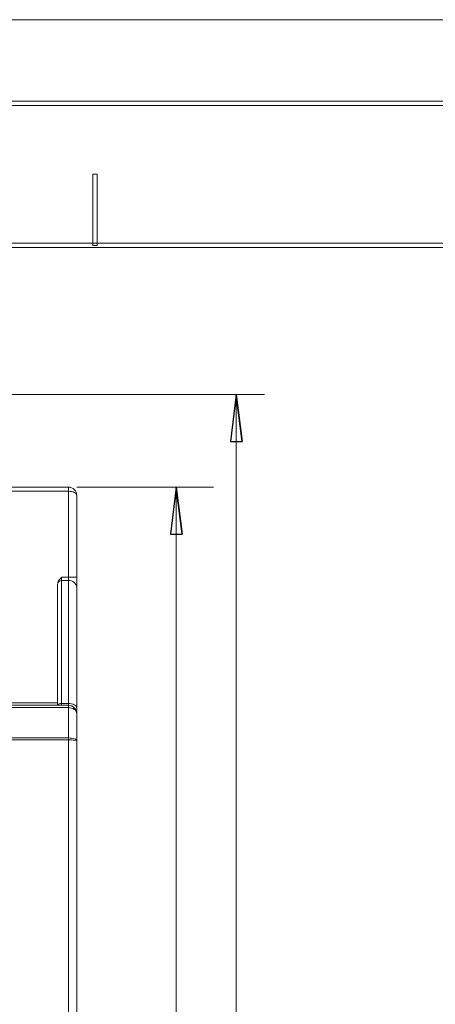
# Model space of a CAD drawing. Header units: millimetres. Extents: x -420 to 420, y -297 to 297.
# Tile 93 of 197: x -206 to -156, y 179 to 297. Entities that reach past the tile are written whole.
import ezdxf

# ---------------------------------------------------------------- set-up
doc = ezdxf.new("R2010")
doc.units = ezdxf.units.MM
doc.header["$MEASUREMENT"] = 0
doc.layers.add('layer 1', color=7, linetype='Continuous')

msp = doc.modelspace()

# ---------------------------------------------------------------- linework, layer by layer
at = {"layer": 'layer 1', "color": 7, "lineweight": 9}
for points in [[(-420.4338, 296.9891), (-420.4338, 296.9891), (420.1294, 296.9891), (420.1294, 296.9891)], [(-420.4338, 296.9891), (-420.4338, 296.9891), (420.1294, 296.9891), (420.1294, 296.9891)], [(-420.4338, 296.9891), (-420.4338, 296.9891), (420.1294, 296.9891), (420.1294, 296.9891)], [(-420.4338, 296.9891), (-420.4338, 296.9891), (420.1294, 296.9891), (420.1294, 296.9891)], [(-420.4338, 296.9891), (-420.4338, 296.9891), (420.1294, 296.9891), (420.1294, 296.9891)], [(-420.4338, 296.9891), (-420.4338, 296.9891), (420.1294, 296.9891), (420.1294, 296.9891)], [(-420.4338, 296.9891), (-420.4338, 296.9891), (420.1294, 296.9891), (420.1294, 296.9891)], [(-420.4338, 296.9891), (-420.4338, 296.9891), (420.1294, 296.9891), (420.1294, 296.9891)], [(-420.4338, 296.9891), (-420.4338, 296.9891), (420.1294, 296.9891), (420.1294, 296.9891)], [(-420.4338, 296.9891), (-420.4338, 296.9891), (420.1294, 296.9891), (420.1294, 296.9891)], [(-420.4338, 296.9891), (-420.4338, 296.9891), (420.1294, 296.9891), (420.1294, 296.9891)], [(-420.4338, 296.9891), (-420.4338, 296.9891), (420.1294, 296.9891), (420.1294, 296.9891)], [(-420.4338, 296.9891), (-420.4338, 296.9891), (420.1294, 296.9891), (420.1294, 296.9891)], [(-420.4338, 296.9891), (-420.4338, 296.9891), (420.1294, 296.9891), (420.1294, 296.9891)], [(-420.4338, 296.9891), (-420.4338, 296.9891), (420.1294, 296.9891), (420.1294, 296.9891)], [(-420.4338, 296.9891), (-420.4338, 296.9891), (420.1294, 296.9891), (420.1294, 296.9891)], [(-420.4338, 296.9891), (-420.4338, 296.9891), (420.1294, 296.9891), (420.1294, 296.9891)], [(-420.4338, 296.9891), (-420.4338, 296.9891), (420.1294, 296.9891), (420.1294, 296.9891)], [(-420.4338, 296.9891), (-420.4338, 296.9891), (420.1294, 296.9891), (420.1294, 296.9891)], [(-420.4338, 296.9891), (-420.4338, 296.9891), (420.1294, 296.9891), (420.1294, 296.9891)], [(-420.4338, 296.9891), (-420.4338, 296.9891), (420.1294, 296.9891), (420.1294, 296.9891)], [(-232.4801, 252.1325), (-232.4801, 252.1325), (-176.5138, 252.1325), (-176.5138, 252.1325)], [(-179.8872, 252.1325), (-179.8872, 252.1325), (-179.8872, 84.305), (-179.8872, 84.305)], [(-252.8396, 241.0311), (-252.8396, 241.0311), (-199.9846, 241.0311), (-199.9846, 241.0311)], [(-199.9846, 240.5287), (-199.9846, 240.5287), (-252.5536, 240.5287), (-252.5536, 240.5287)], [(-199.9846, 240.5287), (-199.9846, 240.5287), (-199.9846, 241.0311), (-199.9846, 241.0311)], [(-199.9846, 230.229), (-199.9846, 230.229), (-199.9846, 240.5287), (-199.9846, 240.5287)], [(-199.9846, 240.5287), (-199.9846, 240.5287), (-199.9846, 240.5287), (-199.9846, 240.5287)], [(-198.9798, 241.0311), (-198.9798, 241.0311), (-182.6003, 241.0311), (-182.6003, 241.0311)], [(-187.0654, 84.305), (-187.0654, 84.305), (-187.0654, 241.0311), (-187.0654, 241.0311)], [(-199.2742, 240.3817), (-199.2742, 240.3817), (-199.2742, 240.3814), (-199.2742, 240.3814)], [(-198.9799, 240.0265), (-198.9799, 240.0265), (-198.9799, 240.0265), (-198.9799, 240.0265)], [(-198.9799, 240.0265), (-198.9799, 240.0265), (-198.9799, 230.229), (-198.9799, 230.229)], [(-200.7883, 230.229), (-200.7883, 230.229), (-200.7883, 229.8298), (-200.7883, 229.8298)], [(-200.7883, 230.229), (-200.7883, 230.229), (-199.9846, 230.229), (-199.9846, 230.229)], [(-199.9846, 229.8298), (-199.9846, 229.8298), (-199.9846, 230.229), (-199.9846, 230.229)], [(-199.9846, 230.229), (-199.9846, 230.229), (-198.9799, 230.229), (-198.9799, 230.229)], [(-198.9799, 229.0313), (-199.043, 229.5257), (-199.4886, 229.8798), (-199.9846, 229.8298)], [(-198.9799, 230.229), (-198.9799, 230.229), (-198.9799, 229.0313), (-198.9799, 229.0313)], [(-201.2906, 229.3483), (-201.2906, 229.3483), (-201.2584, 229.5712), (-201.2584, 229.5712)], [(-201.2906, 214.91), (-201.2906, 214.91), (-201.2906, 229.3483), (-201.2906, 229.3483)], [(-200.7883, 229.8298), (-200.9814, 229.8392), (-201.1633, 229.7391), (-201.2584, 229.5712)], [(-200.7883, 229.8298), (-200.7883, 229.8298), (-200.7883, 215.1355), (-200.7883, 215.1355)], [(-199.9846, 229.8298), (-199.9846, 229.8298), (-200.7883, 229.8298), (-200.7883, 229.8298)], [(-199.9846, 215.1355), (-199.9846, 215.1355), (-199.9846, 229.8298), (-199.9846, 229.8298)], [(-198.9799, 229.0313), (-198.9799, 229.0313), (-198.9799, 214.5819), (-198.9799, 214.5819)], [(-273.3243, 214.91), (-273.3243, 214.91), (-199.9846, 214.91), (-199.9846, 214.91)], [(-199.9846, 214.6324), (-199.9846, 214.6324), (-273.3243, 214.6324), (-273.3243, 214.6324)], [(-228.356, 215.2114), (-228.356, 215.2114), (-201.2906, 215.2114), (-201.2906, 215.2114)], [(-200.7883, 215.1355), (-200.9824, 215.1608), (-201.1738, 215.0732), (-201.282, 214.91)], [(-200.7883, 215.1355), (-200.7883, 215.1355), (-200.7883, 214.91), (-200.7883, 214.91)], [(-200.7883, 215.1355), (-200.7883, 215.1355), (-199.9846, 215.1355), (-199.9846, 215.1355)], [(-199.9846, 214.91), (-199.9846, 214.91), (-199.9846, 215.1355), (-199.9846, 215.1355)], [(-199.9846, 214.6324), (-199.9846, 214.6324), (-199.9846, 214.91), (-199.9846, 214.91)], [(-199.9846, 210.9976), (-199.9846, 210.9976), (-199.9846, 214.6324), (-199.9846, 214.6324)], [(-199.9846, 214.6324), (-199.9846, 214.6324), (-199.9846, 214.6324), (-199.9846, 214.6324)], [(-198.9799, 214.5819), (-198.9799, 214.5819), (-198.9799, 213.9054), (-198.9799, 213.9054)], [(-199.2742, 214.4194), (-199.2742, 214.4194), (-199.2742, 214.4194), (-199.2742, 214.4194)], [(-198.9799, 213.9054), (-198.9799, 213.9054), (-198.9799, 213.9054), (-198.9799, 213.9054)], [(-198.9799, 213.9054), (-198.9799, 213.9054), (-198.9799, 210.6544), (-198.9799, 210.6544)], [(-273.3243, 210.9976), (-273.3243, 210.9976), (-199.9846, 210.9976), (-199.9846, 210.9976)], [(-199.9846, 210.7729), (-199.9846, 210.7729), (-273.3243, 210.7729), (-273.3243, 210.7729)], [(-199.9846, 210.7729), (-199.9846, 210.7729), (-199.9846, 210.9976), (-199.9846, 210.9976)], [(-199.9846, 210.9976), (-199.9846, 210.9976), (-199.9846, 210.9973), (-199.9846, 210.9973)], [(-199.9846, 107.2447), (-199.9846, 107.2447), (-199.9846, 210.7729), (-199.9846, 210.7729)], [(-199.9846, 210.7729), (-199.9846, 210.7729), (-199.9846, 210.7727), (-199.9846, 210.7727)], [(-199.2742, 210.8969), (-199.2742, 210.8969), (-199.2742, 210.8969), (-199.2742, 210.8969)], [(-199.2742, 210.7382), (-199.2742, 210.7382), (-199.2742, 210.7382), (-199.2742, 210.7382)], [(-198.9799, 210.6544), (-198.9799, 210.6544), (-198.9799, 210.6541), (-198.9799, 210.6541)], [(-198.9799, 210.6544), (-198.9799, 210.6544), (-198.9799, 107.2447), (-198.9799, 107.2447)], [(-198.9799, 210.6544), (-198.9799, 210.6544), (-198.9799, 210.6541), (-198.9799, 210.6541)]]:
    msp.add_open_spline(points, degree=3, dxfattribs=at)
for points, knots in [([(-410.439, 286.7332), (-410.439, 286.7332), (-410.439, 287.2336), (-410.439, 287.2336), (-410.439, 287.2336), (-410.439, 287.2336), (410.1346, 287.2336), (410.1346, 287.2336), (410.1346, 287.2336), (410.1346, 287.2336), (410.1346, 286.7332), (410.1346, 286.7332), (410.1346, 286.7332), (410.1346, 286.7332), (-410.439, 286.7332), (-410.439, 286.7332)], [0, 0, 0, 0, 0.2, 0.2, 0.2, 0.2, 0.4, 0.4, 0.4, 0.4, 0.6, 0.6, 0.6, 0.6, 1, 1, 1, 1]), ([(-393.4478, 269.7236), (-393.4478, 269.7236), (-393.4478, 270.2239), (-393.4478, 270.2239), (-393.4478, 270.2239), (-393.4478, 270.2239), (393.1434, 270.2239), (393.1434, 270.2239), (393.1434, 270.2239), (393.1434, 270.2239), (393.1434, 269.7236), (393.1434, 269.7236), (393.1434, 269.7236), (393.1434, 269.7236), (-393.4478, 269.7236), (-393.4478, 269.7236)], [0, 0, 0, 0, 0.2, 0.2, 0.2, 0.2, 0.4, 0.4, 0.4, 0.4, 0.6, 0.6, 0.6, 0.6, 1, 1, 1, 1]), ([(-179.1839, 246.5065), (-179.1839, 246.5065), (-180.5904, 246.5065), (-180.5904, 246.5065), (-180.5904, 246.5065), (-180.5904, 246.5065), (-179.8872, 252.1325), (-179.8872, 252.1325)], [0, 0, 0, 0, 0.33333333, 0.33333333, 0.33333333, 0.33333333, 1, 1, 1, 1]), ([(-179.8872, 252.1325), (-179.8872, 252.1325), (-179.1839, 246.5065), (-179.1839, 246.5065), (-179.1839, 246.5065), (-179.8872, 252.1325), (-179.8872, 252.1325)], [0, 0, 0, 0, 1, 1, 1, 6.66978896, 6.66978896, 6.66978896, 6.66978896]), ([(-198.9799, 240.0265), (-198.9799, 240.2929), (-199.0858, 240.5484), (-199.2742, 240.7367), (-199.2742, 240.7367), (-199.4626, 240.9252), (-199.7181, 241.0311), (-199.9846, 241.0311)], [0, 0, 0, 0, 0.33333333, 0.33333333, 0.33333333, 0.33333333, 1, 1, 1, 1]), ([(-198.9799, 240.0265), (-198.9799, 240.1597), (-199.0858, 240.2874), (-199.2742, 240.3817), (-199.2742, 240.3817), (-199.4626, 240.4757), (-199.7181, 240.5287), (-199.9846, 240.5287)], [0, 0, 0, 0, 0.33333333, 0.33333333, 0.33333333, 0.33333333, 1, 1, 1, 1]), ([(-198.9799, 240.0265), (-198.9799, 240.1597), (-199.0858, 240.2874), (-199.2742, 240.3817), (-199.2742, 240.3817), (-199.4626, 240.4757), (-199.7181, 240.5287), (-199.9846, 240.5287)], [0, 0, 0, 0, 0.33333333, 0.33333333, 0.33333333, 0.33333333, 1, 1, 1, 1]), ([(-198.9799, 240.0265), (-198.9799, 240.1597), (-199.0858, 240.2874), (-199.2742, 240.3817), (-199.2742, 240.3817), (-199.4626, 240.4757), (-199.7181, 240.5287), (-199.9846, 240.5287)], [0, 0, 0, 0, 0.33333333, 0.33333333, 0.33333333, 0.33333333, 1, 1, 1, 1]), ([(-198.9799, 240.0265), (-198.9799, 240.1597), (-199.0858, 240.2874), (-199.2742, 240.3817), (-199.2742, 240.3817), (-199.4626, 240.4757), (-199.7181, 240.5287), (-199.9846, 240.5287)], [0, 0, 0, 0, 0.33333333, 0.33333333, 0.33333333, 0.33333333, 1, 1, 1, 1]), ([(-198.9799, 240.0265), (-198.9799, 240.1597), (-199.0858, 240.2874), (-199.2742, 240.3817), (-199.2742, 240.3817), (-199.4626, 240.4757), (-199.7181, 240.5287), (-199.9846, 240.5287)], [0, 0, 0, 0, 0.33333333, 0.33333333, 0.33333333, 0.33333333, 1, 1, 1, 1]), ([(-198.9799, 240.0265), (-198.9799, 240.1597), (-199.0858, 240.2874), (-199.2742, 240.3817), (-199.2742, 240.3817), (-199.4626, 240.4757), (-199.7181, 240.5287), (-199.9846, 240.5287)], [0, 0, 0, 0, 0.33333333, 0.33333333, 0.33333333, 0.33333333, 1, 1, 1, 1]), ([(-198.9799, 240.0265), (-198.9799, 240.1597), (-199.0858, 240.2874), (-199.2742, 240.3817), (-199.2742, 240.3817), (-199.4626, 240.4757), (-199.7181, 240.5287), (-199.9846, 240.5287)], [0, 0, 0, 0, 0.33333333, 0.33333333, 0.33333333, 0.33333333, 1, 1, 1, 1]), ([(-198.9799, 240.0265), (-198.9799, 240.1597), (-199.0858, 240.2874), (-199.2742, 240.3817), (-199.2742, 240.3817), (-199.4626, 240.4757), (-199.7181, 240.5287), (-199.9846, 240.5287)], [0, 0, 0, 0, 0.33333333, 0.33333333, 0.33333333, 0.33333333, 1, 1, 1, 1]), ([(-198.9799, 240.0265), (-198.9799, 240.1597), (-199.0858, 240.2874), (-199.2742, 240.3814), (-199.2742, 240.3814), (-199.4626, 240.4757), (-199.7181, 240.5287), (-199.9846, 240.5287)], [0, 0, 0, 0, 0.33333333, 0.33333333, 0.33333333, 0.33333333, 1, 1, 1, 1]), ([(-198.9799, 240.0265), (-198.9799, 240.1597), (-199.0858, 240.2874), (-199.2742, 240.3814), (-199.2742, 240.3814), (-199.4626, 240.4757), (-199.7181, 240.5287), (-199.9846, 240.5287)], [0, 0, 0, 0, 0.33333333, 0.33333333, 0.33333333, 0.33333333, 1, 1, 1, 1]), ([(-198.9799, 240.0265), (-198.9799, 240.1597), (-199.0858, 240.2874), (-199.2742, 240.3814), (-199.2742, 240.3814), (-199.4626, 240.4757), (-199.7181, 240.5287), (-199.9846, 240.5287)], [0, 0, 0, 0, 0.33333333, 0.33333333, 0.33333333, 0.33333333, 1, 1, 1, 1]), ([(-198.9799, 240.0265), (-198.9799, 240.1597), (-199.0858, 240.2874), (-199.2742, 240.3814), (-199.2742, 240.3814), (-199.4626, 240.4757), (-199.7181, 240.5287), (-199.9846, 240.5287)], [0, 0, 0, 0, 0.33333333, 0.33333333, 0.33333333, 0.33333333, 1, 1, 1, 1]), ([(-198.9799, 240.0265), (-198.9799, 240.1597), (-199.0858, 240.2874), (-199.2742, 240.3814), (-199.2742, 240.3814), (-199.4626, 240.4757), (-199.7181, 240.5287), (-199.9846, 240.5287)], [0, 0, 0, 0, 0.33333333, 0.33333333, 0.33333333, 0.33333333, 1, 1, 1, 1]), ([(-198.9799, 240.0265), (-198.9799, 240.1597), (-199.0858, 240.2874), (-199.2742, 240.3814), (-199.2742, 240.3814), (-199.4626, 240.4757), (-199.7181, 240.5287), (-199.9846, 240.5287)], [0, 0, 0, 0, 0.33333333, 0.33333333, 0.33333333, 0.33333333, 1, 1, 1, 1]), ([(-198.9799, 240.0265), (-198.9799, 240.1597), (-199.0858, 240.2874), (-199.2742, 240.3814), (-199.2742, 240.3814), (-199.4626, 240.4757), (-199.7181, 240.5287), (-199.9846, 240.5287)], [0, 0, 0, 0, 0.33333333, 0.33333333, 0.33333333, 0.33333333, 1, 1, 1, 1]), ([(-198.9799, 240.0265), (-198.9799, 240.1597), (-199.0858, 240.2874), (-199.2742, 240.3814), (-199.2742, 240.3814), (-199.4626, 240.4757), (-199.7181, 240.5287), (-199.9846, 240.5287)], [0, 0, 0, 0, 0.33333333, 0.33333333, 0.33333333, 0.33333333, 1, 1, 1, 1]), ([(-198.9799, 240.0265), (-198.9799, 240.1597), (-199.0858, 240.2874), (-199.2742, 240.3814), (-199.2742, 240.3814), (-199.4626, 240.4757), (-199.7181, 240.5287), (-199.9846, 240.5287)], [0, 0, 0, 0, 0.33333333, 0.33333333, 0.33333333, 0.33333333, 1, 1, 1, 1]), ([(-198.9799, 240.0265), (-198.9799, 240.1597), (-199.0858, 240.2874), (-199.2742, 240.3814), (-199.2742, 240.3814), (-199.4626, 240.4757), (-199.7181, 240.5287), (-199.9846, 240.5287)], [0, 0, 0, 0, 0.33333333, 0.33333333, 0.33333333, 0.33333333, 1, 1, 1, 1]), ([(-198.9799, 240.0265), (-198.9799, 240.1597), (-199.0858, 240.2873), (-199.2742, 240.3814), (-199.2742, 240.3814), (-199.4626, 240.4757), (-199.7181, 240.5287), (-199.9846, 240.5287)], [0, 0, 0, 0, 0.33333333, 0.33333333, 0.33333333, 0.33333333, 1, 1, 1, 1]), ([(-198.9799, 240.0265), (-198.9799, 240.1597), (-199.0858, 240.2873), (-199.2742, 240.3814), (-199.2742, 240.3814), (-199.4626, 240.4757), (-199.7181, 240.5287), (-199.9846, 240.5287)], [0, 0, 0, 0, 0.33333333, 0.33333333, 0.33333333, 0.33333333, 1, 1, 1, 1]), ([(-198.9799, 240.0265), (-198.9799, 240.1597), (-199.0858, 240.2873), (-199.2742, 240.3814), (-199.2742, 240.3814), (-199.4626, 240.4757), (-199.7181, 240.5287), (-199.9846, 240.5287)], [0, 0, 0, 0, 0.33333333, 0.33333333, 0.33333333, 0.33333333, 1, 1, 1, 1]), ([(-186.3622, 235.405), (-186.3622, 235.405), (-187.7687, 235.405), (-187.7687, 235.405), (-187.7687, 235.405), (-187.7687, 235.405), (-187.0654, 241.0311), (-187.0654, 241.0311)], [0, 0, 0, 0, 0.33333333, 0.33333333, 0.33333333, 0.33333333, 1, 1, 1, 1]), ([(-187.0654, 241.0311), (-187.0654, 241.0311), (-186.3622, 235.405), (-186.3622, 235.405), (-186.3622, 235.405), (-187.0654, 241.0311), (-187.0654, 241.0311)], [0, 0, 0, 0, 1, 1, 1, 6.66987579, 6.66987579, 6.66987579, 6.66987579]), ([(-201.2584, 229.5712), (-201.2144, 229.6727), (-201.1706, 229.7741), (-201.1113, 229.8655), (-201.1113, 229.8655), (-201.0246, 229.9995), (-200.905, 230.1123), (-200.7915, 230.2258), (-200.7915, 230.2258), (-200.7905, 230.2268), (-200.7893, 230.2279), (-200.7883, 230.229)], [0, 0, 0, 0, 0.25, 0.25, 0.25, 0.25, 0.5, 0.5, 0.5, 0.5, 1, 1, 1, 1]), ([(-199.9846, 215.1355), (-199.9846, 215.1355), (-199.7887, 215.1249), (-199.7887, 215.1249), (-199.7887, 215.1249), (-199.7887, 215.1249), (-199.6002, 215.0935), (-199.6002, 215.0935), (-199.6002, 215.0935), (-199.6002, 215.0935), (-199.4264, 215.0423), (-199.4264, 215.0423), (-199.4264, 215.0423), (-199.4264, 215.0423), (-199.2742, 214.9734), (-199.2742, 214.9734), (-199.2742, 214.9734), (-199.2742, 214.9734), (-199.1493, 214.8896), (-199.1493, 214.8896), (-199.1493, 214.8896), (-199.1493, 214.8896), (-199.0564, 214.7939), (-199.0564, 214.7939), (-199.0564, 214.7939), (-199.0564, 214.7939), (-198.9992, 214.69), (-198.9992, 214.69), (-198.9992, 214.69), (-198.9992, 214.69), (-198.9799, 214.5819), (-198.9799, 214.5819)], [0, 0, 0, 0, 0.11111111, 0.11111111, 0.11111111, 0.11111111, 0.22222222, 0.22222222, 0.22222222, 0.22222222, 0.33333333, 0.33333333, 0.33333333, 0.33333333, 0.44444444, 0.44444444, 0.44444444, 0.44444444, 0.55555556, 0.55555556, 0.55555556, 0.55555556, 0.66666667, 0.66666667, 0.66666667, 0.66666667, 0.77777778, 0.77777778, 0.77777778, 0.77777778, 1, 1, 1, 1]), ([(-198.9799, 213.9054), (-198.9799, 214.1718), (-199.0858, 214.4275), (-199.2742, 214.6157), (-199.2742, 214.6157), (-199.4626, 214.8042), (-199.7181, 214.91), (-199.9846, 214.91)], [0, 0, 0, 0, 0.33333333, 0.33333333, 0.33333333, 0.33333333, 1, 1, 1, 1]), ([(-198.9799, 213.9054), (-198.9799, 214.0981), (-199.0858, 214.2831), (-199.2742, 214.4194), (-199.2742, 214.4194), (-199.4626, 214.5558), (-199.7181, 214.6324), (-199.9846, 214.6324)], [0, 0, 0, 0, 0.33333333, 0.33333333, 0.33333333, 0.33333333, 1, 1, 1, 1]), ([(-198.9799, 213.9054), (-198.9799, 214.0981), (-199.0858, 214.2831), (-199.2742, 214.4194), (-199.2742, 214.4194), (-199.4626, 214.5558), (-199.7181, 214.6324), (-199.9846, 214.6324)], [0, 0, 0, 0, 0.33333333, 0.33333333, 0.33333333, 0.33333333, 1, 1, 1, 1]), ([(-198.9799, 213.9054), (-198.9799, 214.0981), (-199.0858, 214.2831), (-199.2742, 214.4194), (-199.2742, 214.4194), (-199.4626, 214.5558), (-199.7181, 214.6324), (-199.9846, 214.6324)], [0, 0, 0, 0, 0.33333333, 0.33333333, 0.33333333, 0.33333333, 1, 1, 1, 1]), ([(-198.9799, 213.9054), (-198.9799, 214.0981), (-199.0858, 214.2831), (-199.2742, 214.4194), (-199.2742, 214.4194), (-199.4626, 214.5558), (-199.7181, 214.6324), (-199.9846, 214.6324)], [0, 0, 0, 0, 0.33333333, 0.33333333, 0.33333333, 0.33333333, 1, 1, 1, 1]), ([(-198.9799, 213.9054), (-198.9799, 214.0981), (-199.0858, 214.2831), (-199.2742, 214.4194), (-199.2742, 214.4194), (-199.4626, 214.5558), (-199.7181, 214.6324), (-199.9846, 214.6324)], [0, 0, 0, 0, 0.33333333, 0.33333333, 0.33333333, 0.33333333, 1, 1, 1, 1]), ([(-198.9799, 213.9054), (-198.9799, 214.0981), (-199.0858, 214.2831), (-199.2742, 214.4194), (-199.2742, 214.4194), (-199.4626, 214.5558), (-199.7181, 214.6324), (-199.9846, 214.6324)], [0, 0, 0, 0, 0.33333333, 0.33333333, 0.33333333, 0.33333333, 1, 1, 1, 1]), ([(-198.9799, 213.9054), (-198.9799, 214.0981), (-199.0858, 214.2831), (-199.2742, 214.4194), (-199.2742, 214.4194), (-199.4626, 214.5558), (-199.7181, 214.6324), (-199.9846, 214.6324)], [0, 0, 0, 0, 0.33333333, 0.33333333, 0.33333333, 0.33333333, 1, 1, 1, 1]), ([(-198.9799, 213.9054), (-198.9799, 214.0981), (-199.0858, 214.2831), (-199.2742, 214.4194), (-199.2742, 214.4194), (-199.4626, 214.5558), (-199.7181, 214.6324), (-199.9846, 214.6324)], [0, 0, 0, 0, 0.33333333, 0.33333333, 0.33333333, 0.33333333, 1, 1, 1, 1]), ([(-198.9799, 213.9054), (-198.9799, 214.0981), (-199.0858, 214.2831), (-199.2742, 214.4194), (-199.2742, 214.4194), (-199.4626, 214.5558), (-199.7181, 214.6324), (-199.9846, 214.6324)], [0, 0, 0, 0, 0.33333333, 0.33333333, 0.33333333, 0.33333333, 1, 1, 1, 1]), ([(-198.9799, 213.9054), (-198.9799, 214.0981), (-199.0858, 214.2831), (-199.2742, 214.4194), (-199.2742, 214.4194), (-199.4626, 214.5558), (-199.7181, 214.6324), (-199.9846, 214.6324)], [0, 0, 0, 0, 0.33333333, 0.33333333, 0.33333333, 0.33333333, 1, 1, 1, 1]), ([(-198.9799, 213.9054), (-198.9799, 214.0981), (-199.0858, 214.2831), (-199.2742, 214.4194), (-199.2742, 214.4194), (-199.4626, 214.5558), (-199.7181, 214.6324), (-199.9846, 214.6324)], [0, 0, 0, 0, 0.33333333, 0.33333333, 0.33333333, 0.33333333, 1, 1, 1, 1]), ([(-198.9799, 213.9054), (-198.9799, 214.0981), (-199.0858, 214.2831), (-199.2742, 214.4194), (-199.2742, 214.4194), (-199.4626, 214.5558), (-199.7181, 214.6324), (-199.9846, 214.6324)], [0, 0, 0, 0, 0.33333333, 0.33333333, 0.33333333, 0.33333333, 1, 1, 1, 1]), ([(-198.9799, 213.9054), (-198.9799, 214.0981), (-199.0858, 214.2829), (-199.2742, 214.4194), (-199.2742, 214.4194), (-199.4626, 214.5558), (-199.7181, 214.6324), (-199.9846, 214.6324)], [0, 0, 0, 0, 0.33333333, 0.33333333, 0.33333333, 0.33333333, 1, 1, 1, 1]), ([(-198.9799, 213.9054), (-198.9799, 214.0981), (-199.0858, 214.2829), (-199.2742, 214.4194), (-199.2742, 214.4194), (-199.4626, 214.5556), (-199.7181, 214.6324), (-199.9846, 214.6324)], [0, 0, 0, 0, 0.33333333, 0.33333333, 0.33333333, 0.33333333, 1, 1, 1, 1]), ([(-198.9799, 213.9054), (-198.9799, 214.0981), (-199.0858, 214.2829), (-199.2742, 214.4194), (-199.2742, 214.4194), (-199.4626, 214.5556), (-199.7181, 214.6324), (-199.9846, 214.6324)], [0, 0, 0, 0, 0.33333333, 0.33333333, 0.33333333, 0.33333333, 1, 1, 1, 1]), ([(-198.9799, 213.9054), (-198.9799, 214.0981), (-199.0858, 214.2829), (-199.2742, 214.4194), (-199.2742, 214.4194), (-199.4626, 214.5556), (-199.7181, 214.6324), (-199.9846, 214.6324)], [0, 0, 0, 0, 0.33333333, 0.33333333, 0.33333333, 0.33333333, 1, 1, 1, 1]), ([(-198.9799, 213.9054), (-198.9799, 214.0981), (-199.0858, 214.2829), (-199.2742, 214.4194), (-199.2742, 214.4194), (-199.4626, 214.5556), (-199.7181, 214.6324), (-199.9846, 214.6324)], [0, 0, 0, 0, 0.33333333, 0.33333333, 0.33333333, 0.33333333, 1, 1, 1, 1]), ([(-198.9799, 213.9054), (-198.9799, 214.0981), (-199.0858, 214.2829), (-199.2742, 214.4194), (-199.2742, 214.4194), (-199.4626, 214.5556), (-199.7181, 214.6324), (-199.9846, 214.6324)], [0, 0, 0, 0, 0.33333333, 0.33333333, 0.33333333, 0.33333333, 1, 1, 1, 1]), ([(-198.9799, 213.9054), (-198.9799, 214.0981), (-199.0858, 214.2829), (-199.2742, 214.4194), (-199.2742, 214.4194), (-199.4626, 214.5556), (-199.7181, 214.6324), (-199.9846, 214.6324)], [0, 0, 0, 0, 0.33333333, 0.33333333, 0.33333333, 0.33333333, 1, 1, 1, 1]), ([(-198.9799, 213.9054), (-198.9799, 214.0981), (-199.0858, 214.2829), (-199.2742, 214.4194), (-199.2742, 214.4194), (-199.4626, 214.5556), (-199.7181, 214.6324), (-199.9846, 214.6324)], [0, 0, 0, 0, 0.33333333, 0.33333333, 0.33333333, 0.33333333, 1, 1, 1, 1]), ([(-198.9799, 213.9054), (-198.9799, 214.0981), (-199.0858, 214.2829), (-199.2742, 214.4194), (-199.2742, 214.4194), (-199.4626, 214.5556), (-199.7181, 214.6324), (-199.9846, 214.6324)], [0, 0, 0, 0, 0.33333333, 0.33333333, 0.33333333, 0.33333333, 1, 1, 1, 1]), ([(-198.9799, 210.6544), (-198.9799, 210.7453), (-199.0858, 210.8326), (-199.2742, 210.8969), (-199.2742, 210.8969), (-199.4626, 210.9614), (-199.7181, 210.9976), (-199.9846, 210.9976)], [0, 0, 0, 0, 0.33333333, 0.33333333, 0.33333333, 0.33333333, 1, 1, 1, 1]), ([(-198.9799, 210.6544), (-198.9799, 210.7453), (-199.0858, 210.8326), (-199.2742, 210.8969), (-199.2742, 210.8969), (-199.4626, 210.9614), (-199.7181, 210.9976), (-199.9846, 210.9976)], [0, 0, 0, 0, 0.33333333, 0.33333333, 0.33333333, 0.33333333, 1, 1, 1, 1]), ([(-198.9799, 210.6541), (-198.9799, 210.7453), (-199.0858, 210.8326), (-199.2742, 210.8969), (-199.2742, 210.8969), (-199.4626, 210.9614), (-199.7181, 210.9976), (-199.9846, 210.9976)], [0, 0, 0, 0, 0.33333333, 0.33333333, 0.33333333, 0.33333333, 1, 1, 1, 1]), ([(-198.9799, 210.6541), (-198.9799, 210.7453), (-199.0858, 210.8326), (-199.2742, 210.8969), (-199.2742, 210.8969), (-199.4626, 210.9614), (-199.7181, 210.9976), (-199.9846, 210.9976)], [0, 0, 0, 0, 0.33333333, 0.33333333, 0.33333333, 0.33333333, 1, 1, 1, 1]), ([(-198.9799, 210.6541), (-198.9799, 210.7453), (-199.0858, 210.8326), (-199.2742, 210.8969), (-199.2742, 210.8969), (-199.4626, 210.9614), (-199.7181, 210.9976), (-199.9846, 210.9976)], [0, 0, 0, 0, 0.33333333, 0.33333333, 0.33333333, 0.33333333, 1, 1, 1, 1]), ([(-198.9799, 210.6541), (-198.9799, 210.7452), (-199.0858, 210.8326), (-199.2742, 210.8969), (-199.2742, 210.8969), (-199.4626, 210.9614), (-199.7181, 210.9976), (-199.9846, 210.9976)], [0, 0, 0, 0, 0.33333333, 0.33333333, 0.33333333, 0.33333333, 1, 1, 1, 1]), ([(-198.9799, 210.6541), (-198.9799, 210.7452), (-199.0858, 210.8326), (-199.2742, 210.8969), (-199.2742, 210.8969), (-199.4626, 210.9614), (-199.7181, 210.9976), (-199.9846, 210.9976)], [0, 0, 0, 0, 0.33333333, 0.33333333, 0.33333333, 0.33333333, 1, 1, 1, 1]), ([(-198.9799, 210.6541), (-198.9799, 210.7452), (-199.0858, 210.8326), (-199.2742, 210.8969), (-199.2742, 210.8969), (-199.4626, 210.9614), (-199.7181, 210.9976), (-199.9846, 210.9976)], [0, 0, 0, 0, 0.33333333, 0.33333333, 0.33333333, 0.33333333, 1, 1, 1, 1]), ([(-198.9799, 210.6541), (-198.9799, 210.7452), (-199.0858, 210.8326), (-199.2742, 210.8969), (-199.2742, 210.8969), (-199.4626, 210.9614), (-199.7181, 210.9976), (-199.9846, 210.9976)], [0, 0, 0, 0, 0.33333333, 0.33333333, 0.33333333, 0.33333333, 1, 1, 1, 1]), ([(-198.9799, 210.6541), (-198.9799, 210.7452), (-199.0858, 210.8326), (-199.2742, 210.8969), (-199.2742, 210.8969), (-199.4626, 210.9614), (-199.7181, 210.9976), (-199.9846, 210.9976)], [0, 0, 0, 0, 0.33333333, 0.33333333, 0.33333333, 0.33333333, 1, 1, 1, 1]), ([(-198.9799, 210.6541), (-198.9799, 210.7452), (-199.0858, 210.8326), (-199.2742, 210.8969), (-199.2742, 210.8969), (-199.4626, 210.9614), (-199.7181, 210.9976), (-199.9846, 210.9976)], [0, 0, 0, 0, 0.33333333, 0.33333333, 0.33333333, 0.33333333, 1, 1, 1, 1]), ([(-198.9799, 210.6541), (-198.9799, 210.7452), (-199.0858, 210.8326), (-199.2742, 210.8969), (-199.2742, 210.8969), (-199.4626, 210.9614), (-199.7181, 210.9976), (-199.9846, 210.9976)], [0, 0, 0, 0, 0.33333333, 0.33333333, 0.33333333, 0.33333333, 1, 1, 1, 1]), ([(-198.9799, 210.6541), (-198.9799, 210.7452), (-199.0858, 210.8326), (-199.2742, 210.8969), (-199.2742, 210.8969), (-199.4626, 210.9614), (-199.7181, 210.9976), (-199.9846, 210.9976)], [0, 0, 0, 0, 0.33333333, 0.33333333, 0.33333333, 0.33333333, 1, 1, 1, 1]), ([(-198.9799, 210.6541), (-198.9799, 210.7452), (-199.0858, 210.8326), (-199.2742, 210.8969), (-199.2742, 210.8969), (-199.4626, 210.9614), (-199.7181, 210.9976), (-199.9846, 210.9976)], [0, 0, 0, 0, 0.33333333, 0.33333333, 0.33333333, 0.33333333, 1, 1, 1, 1]), ([(-198.9799, 210.6541), (-198.9799, 210.7452), (-199.0858, 210.8326), (-199.2742, 210.8969), (-199.2742, 210.8969), (-199.4626, 210.9614), (-199.7181, 210.9973), (-199.9846, 210.9973)], [0, 0, 0, 0, 0.33333333, 0.33333333, 0.33333333, 0.33333333, 1, 1, 1, 1]), ([(-198.9799, 210.6541), (-198.9799, 210.7452), (-199.0858, 210.8326), (-199.2742, 210.8969), (-199.2742, 210.8969), (-199.4626, 210.9614), (-199.7181, 210.9973), (-199.9846, 210.9973)], [0, 0, 0, 0, 0.33333333, 0.33333333, 0.33333333, 0.33333333, 1, 1, 1, 1]), ([(-198.9799, 210.6541), (-198.9799, 210.7452), (-199.0858, 210.8326), (-199.2742, 210.8969), (-199.2742, 210.8969), (-199.4626, 210.9611), (-199.7181, 210.9973), (-199.9846, 210.9973)], [0, 0, 0, 0, 0.33333333, 0.33333333, 0.33333333, 0.33333333, 1, 1, 1, 1]), ([(-198.9799, 210.6541), (-198.9799, 210.7452), (-199.0858, 210.8326), (-199.2742, 210.8969), (-199.2742, 210.8969), (-199.4626, 210.9611), (-199.7181, 210.9973), (-199.9846, 210.9973)], [0, 0, 0, 0, 0.33333333, 0.33333333, 0.33333333, 0.33333333, 1, 1, 1, 1]), ([(-198.9799, 210.6541), (-198.9799, 210.7452), (-199.0858, 210.8326), (-199.2742, 210.8969), (-199.2742, 210.8969), (-199.4626, 210.9611), (-199.7181, 210.9973), (-199.9846, 210.9973)], [0, 0, 0, 0, 0.33333333, 0.33333333, 0.33333333, 0.33333333, 1, 1, 1, 1]), ([(-198.9799, 210.6541), (-198.9799, 210.7452), (-199.0858, 210.8326), (-199.2742, 210.8969), (-199.2742, 210.8969), (-199.4626, 210.9611), (-199.7181, 210.9973), (-199.9846, 210.9973)], [0, 0, 0, 0, 0.33333333, 0.33333333, 0.33333333, 0.33333333, 1, 1, 1, 1]), ([(-198.9799, 210.6541), (-198.9799, 210.7452), (-199.0858, 210.8326), (-199.2742, 210.8969), (-199.2742, 210.8969), (-199.4626, 210.9611), (-199.7181, 210.9973), (-199.9846, 210.9973)], [0, 0, 0, 0, 0.33333333, 0.33333333, 0.33333333, 0.33333333, 1, 1, 1, 1]), ([(-198.9799, 210.6544), (-198.9799, 210.6857), (-199.0858, 210.7158), (-199.2742, 210.7382), (-199.2742, 210.7382), (-199.4626, 210.7604), (-199.7181, 210.7729), (-199.9846, 210.7729)], [0, 0, 0, 0, 0.33333333, 0.33333333, 0.33333333, 0.33333333, 1, 1, 1, 1]), ([(-198.9799, 210.6544), (-198.9799, 210.6857), (-199.0858, 210.7158), (-199.2742, 210.7382), (-199.2742, 210.7382), (-199.4626, 210.7603), (-199.7181, 210.7729), (-199.9846, 210.7729)], [0, 0, 0, 0, 0.33333333, 0.33333333, 0.33333333, 0.33333333, 1, 1, 1, 1]), ([(-198.9799, 210.6541), (-198.9799, 210.6857), (-199.0858, 210.7158), (-199.2742, 210.7382), (-199.2742, 210.7382), (-199.4626, 210.7603), (-199.7181, 210.7729), (-199.9846, 210.7729)], [0, 0, 0, 0, 0.33333333, 0.33333333, 0.33333333, 0.33333333, 1, 1, 1, 1]), ([(-198.9799, 210.6541), (-198.9799, 210.6857), (-199.0858, 210.7158), (-199.2742, 210.7382), (-199.2742, 210.7382), (-199.4626, 210.7603), (-199.7181, 210.7729), (-199.9846, 210.7729)], [0, 0, 0, 0, 0.33333333, 0.33333333, 0.33333333, 0.33333333, 1, 1, 1, 1]), ([(-198.9799, 210.6541), (-198.9799, 210.6857), (-199.0858, 210.7158), (-199.2742, 210.7382), (-199.2742, 210.7382), (-199.4626, 210.7603), (-199.7181, 210.7729), (-199.9846, 210.7729)], [0, 0, 0, 0, 0.33333333, 0.33333333, 0.33333333, 0.33333333, 1, 1, 1, 1]), ([(-198.9799, 210.6541), (-198.9799, 210.6857), (-199.0858, 210.7158), (-199.2742, 210.7382), (-199.2742, 210.7382), (-199.4626, 210.7603), (-199.7181, 210.7729), (-199.9846, 210.7729)], [0, 0, 0, 0, 0.33333333, 0.33333333, 0.33333333, 0.33333333, 1, 1, 1, 1]), ([(-198.9799, 210.6541), (-198.9799, 210.6857), (-199.0858, 210.7158), (-199.2742, 210.7382), (-199.2742, 210.7382), (-199.4626, 210.7603), (-199.7181, 210.7729), (-199.9846, 210.7729)], [0, 0, 0, 0, 0.33333333, 0.33333333, 0.33333333, 0.33333333, 1, 1, 1, 1]), ([(-198.9799, 210.6541), (-198.9799, 210.6857), (-199.0858, 210.7158), (-199.2742, 210.7382), (-199.2742, 210.7382), (-199.4626, 210.7603), (-199.7181, 210.7729), (-199.9846, 210.7729)], [0, 0, 0, 0, 0.33333333, 0.33333333, 0.33333333, 0.33333333, 1, 1, 1, 1]), ([(-198.9799, 210.6541), (-198.9799, 210.6857), (-199.0858, 210.7158), (-199.2742, 210.7382), (-199.2742, 210.7382), (-199.4626, 210.7603), (-199.7181, 210.7729), (-199.9846, 210.7729)], [0, 0, 0, 0, 0.33333333, 0.33333333, 0.33333333, 0.33333333, 1, 1, 1, 1]), ([(-198.9799, 210.6541), (-198.9799, 210.6857), (-199.0858, 210.7158), (-199.2742, 210.7382), (-199.2742, 210.7382), (-199.4626, 210.7603), (-199.7181, 210.7729), (-199.9846, 210.7729)], [0, 0, 0, 0, 0.33333333, 0.33333333, 0.33333333, 0.33333333, 1, 1, 1, 1]), ([(-198.9799, 210.6541), (-198.9799, 210.6857), (-199.0858, 210.7158), (-199.2742, 210.7382), (-199.2742, 210.7382), (-199.4626, 210.7603), (-199.7181, 210.7729), (-199.9846, 210.7729)], [0, 0, 0, 0, 0.33333333, 0.33333333, 0.33333333, 0.33333333, 1, 1, 1, 1]), ([(-198.9799, 210.6541), (-198.9799, 210.6857), (-199.0858, 210.7158), (-199.2742, 210.7382), (-199.2742, 210.7382), (-199.4626, 210.7603), (-199.7181, 210.7729), (-199.9846, 210.7729)], [0, 0, 0, 0, 0.33333333, 0.33333333, 0.33333333, 0.33333333, 1, 1, 1, 1]), ([(-198.9799, 210.6541), (-198.9799, 210.6857), (-199.0858, 210.7158), (-199.2742, 210.7382), (-199.2742, 210.7382), (-199.4626, 210.7603), (-199.7181, 210.7727), (-199.9846, 210.7727)], [0, 0, 0, 0, 0.33333333, 0.33333333, 0.33333333, 0.33333333, 1, 1, 1, 1]), ([(-198.9799, 210.6541), (-198.9799, 210.6857), (-199.0858, 210.7158), (-199.2742, 210.7382), (-199.2742, 210.7382), (-199.4626, 210.7603), (-199.7181, 210.7727), (-199.9846, 210.7727)], [0, 0, 0, 0, 0.33333333, 0.33333333, 0.33333333, 0.33333333, 1, 1, 1, 1]), ([(-198.9799, 210.6541), (-198.9799, 210.6857), (-199.0858, 210.7158), (-199.2742, 210.7382), (-199.2742, 210.7382), (-199.4626, 210.7603), (-199.7181, 210.7727), (-199.9846, 210.7727)], [0, 0, 0, 0, 0.33333333, 0.33333333, 0.33333333, 0.33333333, 1, 1, 1, 1]), ([(-198.9799, 210.6541), (-198.9799, 210.6857), (-199.0858, 210.7158), (-199.2742, 210.7382), (-199.2742, 210.7382), (-199.4626, 210.7603), (-199.7181, 210.7727), (-199.9846, 210.7727)], [0, 0, 0, 0, 0.33333333, 0.33333333, 0.33333333, 0.33333333, 1, 1, 1, 1]), ([(-198.9799, 210.6541), (-198.9799, 210.6857), (-199.0858, 210.7158), (-199.2742, 210.7382), (-199.2742, 210.7382), (-199.4626, 210.7603), (-199.7181, 210.7727), (-199.9846, 210.7727)], [0, 0, 0, 0, 0.33333333, 0.33333333, 0.33333333, 0.33333333, 1, 1, 1, 1]), ([(-198.9799, 210.6541), (-198.9799, 210.6857), (-199.0858, 210.7158), (-199.2742, 210.7382), (-199.2742, 210.7382), (-199.4626, 210.7603), (-199.7181, 210.7727), (-199.9846, 210.7727)], [0, 0, 0, 0, 0.33333333, 0.33333333, 0.33333333, 0.33333333, 1, 1, 1, 1]), ([(-198.9799, 210.6541), (-198.9799, 210.6857), (-199.0858, 210.7158), (-199.2742, 210.7382), (-199.2742, 210.7382), (-199.4626, 210.7603), (-199.7181, 210.7727), (-199.9846, 210.7727)], [0, 0, 0, 0, 0.33333333, 0.33333333, 0.33333333, 0.33333333, 1, 1, 1, 1]), ([(-198.9799, 210.6541), (-198.9799, 210.6857), (-199.0858, 210.7158), (-199.2742, 210.7382), (-199.2742, 210.7382), (-199.4626, 210.7603), (-199.7181, 210.7727), (-199.9846, 210.7727)], [0, 0, 0, 0, 0.33333333, 0.33333333, 0.33333333, 0.33333333, 1, 1, 1, 1]), ([(-198.9799, 210.6541), (-198.9799, 210.6857), (-199.0858, 210.7158), (-199.2742, 210.7382), (-199.2742, 210.7382), (-199.4626, 210.7603), (-199.7181, 210.7727), (-199.9846, 210.7727)], [0, 0, 0, 0, 0.33333333, 0.33333333, 0.33333333, 0.33333333, 1, 1, 1, 1])]:
    msp.add_open_spline(points, degree=3, knots=knots, dxfattribs=at)
at = {"layer": 'layer 1', "lineweight": 9}
msp.add_open_spline([(-196.55, 269.9737), (-196.55, 269.9737), (-197.0499, 269.9737), (-197.0499, 269.9737), (-197.0499, 269.9737), (-197.0499, 269.9737), (-197.0499, 278.4785), (-197.0499, 278.4785), (-197.0499, 278.4785), (-197.0499, 278.4785), (-196.55, 278.4785), (-196.55, 278.4785), (-196.55, 278.4785), (-196.55, 278.4785), (-196.55, 269.9737), (-196.55, 269.9737)], degree=3, knots=[0, 0, 0, 0, 0.2, 0.2, 0.2, 0.2, 0.4, 0.4, 0.4, 0.4, 0.6, 0.6, 0.6, 0.6, 1, 1, 1, 1], dxfattribs=at)
at = {"layer": 'layer 1', "color": 7}
for points, knots in [([(-179.1839, 246.5065), (-179.1839, 246.5065), (-180.5904, 246.5065), (-180.5904, 246.5065), (-180.5904, 246.5065), (-180.5904, 246.5065), (-179.8872, 252.1325), (-179.8872, 252.1325), (-179.8872, 252.1325), (-179.1839, 246.5065), (-179.1839, 246.5065)], [0, 0, 0, 0, 0.33333333, 0.33333333, 0.33333333, 0.33333333, 1, 1, 1, 6.66978896, 6.66978896, 6.66978896, 6.66978896]), ([(-179.8872, 252.1325), (-179.8872, 252.1325), (-179.1839, 246.5065), (-179.1839, 246.5065), (-179.1839, 246.5065), (-179.1839, 246.5065), (-179.8872, 252.1325), (-179.8872, 252.1325)], [0, 0, 0, 0, 0.33333333, 0.33333333, 0.33333333, 0.33333333, 1, 1, 1, 1]), ([(-186.3622, 235.405), (-186.3622, 235.405), (-187.7687, 235.405), (-187.7687, 235.405), (-187.7687, 235.405), (-187.7687, 235.405), (-187.0654, 241.0311), (-187.0654, 241.0311), (-187.0654, 241.0311), (-186.3622, 235.405), (-186.3622, 235.405)], [0, 0, 0, 0, 0.33333333, 0.33333333, 0.33333333, 0.33333333, 1, 1, 1, 6.66987579, 6.66987579, 6.66987579, 6.66987579]), ([(-187.0654, 241.0311), (-187.0654, 241.0311), (-186.3622, 235.405), (-186.3622, 235.405), (-186.3622, 235.405), (-186.3622, 235.405), (-187.0654, 241.0311), (-187.0654, 241.0311)], [0, 0, 0, 0, 0.33333333, 0.33333333, 0.33333333, 0.33333333, 1, 1, 1, 1])]:
    msp.add_open_spline(points, degree=3, knots=knots, dxfattribs=at)

doc.saveas('drawing.dxf')
